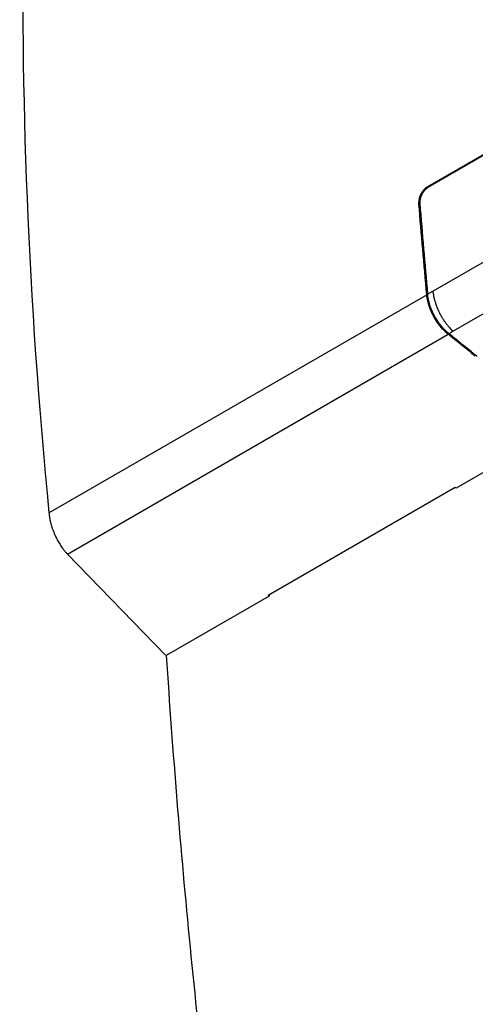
# Model space of a CAD drawing. Header units: millimetres. Extents: x 145 to 933, y -105 to 949.
# Tile 39 of 157: x 728 to 764, y 23 to 101. Entities that reach past the tile are written whole.
import ezdxf

# ---------------------------------------------------------------- set-up
doc = ezdxf.new("R2010")
doc.units = ezdxf.units.MM

msp = doc.modelspace()

# ---------------------------------------------------------------- linework, layer by layer
at = {"color": 7, "linetype": 'Continuous', "lineweight": 25}
for p, q in [((760.588, 87.961), (816.791, 120.406)), ((816.796, 120.319), (760.596, 87.875)), ((759.964, 86.531), (759.887, 86.576)), ((760.989, 79.648), (766.96, 83.095)), ((768.672, 79.97), (762.61, 76.47)), ((730.517, 62.057), (760.505, 79.369)), ((760.576, 79.41), (760.989, 79.648)), ((731.986, 58.791), (762.2, 76.233)), ((762.61, 76.47), (762.271, 76.274)), ((770.994, 68.736), (762.849, 64.035)), ((747.906, 55.536), (762.755, 64.109)), ((762.755, 64.109), (762.849, 64.035)), ((731.986, 58.791), (739.769, 50.789)), ((748, 55.462), (739.827, 50.744)), ((748, 55.462), (747.906, 55.536)), ((747.992, 55.586), (748, 55.462))]:
    msp.add_line(p, q, dxfattribs=at)
at = {"color": 8, "linetype": 'Continuous', "lineweight": 25}
for p, q in [((760.666, 87.916), (760.588, 87.961)), ((760.591, 79.32), (760.505, 79.369)), ((760.591, 78.857), (760.693, 78.798)), ((762.604, 76.005), (762.181, 76.249))]:
    msp.add_line(p, q, dxfattribs=at)
at = {"color": 7, "linetype": 'Continuous', "lineweight": 25}
for points in [[(728.527, 111.224), (728.193, 95.383), (728.859, 78.938), (730.517, 62.057)], [(760.505, 79.369), (760.28, 81.784), (760.073, 84.186), (759.887, 86.576)], [(759.958, 86.614), (760.144, 84.226), (760.35, 81.824), (760.576, 79.41)], [(760.505, 79.369), (760.505, 79.369), (760.505, 79.369), (760.505, 79.369)], [(760.591, 78.857), (760.55, 79.031), (760.521, 79.203), (760.505, 79.369)], [(762.2, 76.233), (762.194, 76.239), (762.187, 76.244), (762.181, 76.249)]]:
    msp.add_open_spline(points, degree=3, dxfattribs=at)
for points, knots in [([(759.887, 86.576), (759.886, 86.599), (759.885, 86.643), (759.885, 86.732), (759.896, 86.89), (759.941, 87.081), (760.013, 87.267), (760.079, 87.402), (760.155, 87.531), (760.212, 87.611), (760.241, 87.65)], [0, 0, 0, 0, 0.065822, 0.125143, 0.249621, 0.499284, 0.622693, 0.749468, 0.873699, 1, 1, 1, 1]), ([(760.279, 87.593), (760.266, 87.576), (760.239, 87.541), (760.202, 87.487), (760.167, 87.431), (760.135, 87.374), (760.104, 87.314), (760.076, 87.253), (760.044, 87.172), (760.009, 87.073), (759.979, 86.954), (759.96, 86.838), (759.952, 86.724), (759.956, 86.651), (759.958, 86.614)], [0, 0, 0, 0, 0.061819, 0.122986, 0.183776, 0.244469, 0.305346, 0.366686, 0.428761, 0.544702, 0.657985, 0.770411, 0.883818, 1, 1, 1, 1]), ([(760.241, 87.65), (760.254, 87.666), (760.281, 87.698), (760.322, 87.743), (760.365, 87.786), (760.423, 87.84), (760.497, 87.902), (760.558, 87.941), (760.588, 87.961)], [0, 0, 0, 0, 0.125801, 0.250796, 0.375295, 0.499614, 0.753335, 1, 1, 1, 1]), ([(760.279, 87.593), (760.293, 87.61), (760.321, 87.644), (760.364, 87.692), (760.409, 87.736), (760.455, 87.777), (760.501, 87.813), (760.548, 87.847), (760.58, 87.866), (760.596, 87.875)], [0, 0, 0, 0, 0.1451224, 0.2894802, 0.433079, 0.5759245, 0.7180226, 0.8593791, 1, 1, 1, 1]), ([(760.662, 78.897), (760.654, 78.932), (760.638, 79.002), (760.618, 79.105), (760.601, 79.208), (760.586, 79.31), (760.58, 79.376), (760.576, 79.41)], [0, 0, 0, 0, 0.200298, 0.400149, 0.599851, 0.799702, 1, 1, 1, 1]), ([(762.271, 76.274), (762.243, 76.297), (762.187, 76.343), (762.103, 76.416), (762.021, 76.493), (761.939, 76.574), (761.811, 76.707), (761.643, 76.901), (761.444, 77.165), (761.24, 77.478), (761.039, 77.842), (760.886, 78.19), (760.783, 78.472), (760.715, 78.686), (760.679, 78.827), (760.662, 78.897)], [0, 0, 0, 0, 0.037859, 0.075782, 0.113834, 0.152089, 0.190618, 0.295926, 0.399563, 0.502533, 0.642931, 0.783753, 0.855944, 0.927887, 1, 1, 1, 1]), ([(760.989, 79.648), (760.993, 79.613), (761, 79.541), (761.016, 79.426), (761.037, 79.302), (761.063, 79.169), (761.096, 79.026), (761.136, 78.873), (761.185, 78.711), (761.242, 78.541), (761.31, 78.364), (761.387, 78.179), (761.486, 77.968), (761.606, 77.74), (761.746, 77.504), (761.89, 77.286), (762.037, 77.087), (762.183, 76.906), (762.328, 76.743), (762.47, 76.598), (762.564, 76.512), (762.61, 76.47)], [0, 0, 0, 0, 0.031653, 0.065652, 0.101998, 0.140692, 0.181735, 0.225127, 0.270868, 0.318958, 0.369399, 0.422189, 0.47733, 0.552088, 0.624152, 0.693522, 0.760201, 0.824187, 0.885482, 0.944086, 1, 1, 1, 1]), ([(762.181, 76.249), (762.156, 76.269), (762.103, 76.313), (762.018, 76.388), (761.922, 76.479), (761.816, 76.586), (761.701, 76.712), (761.551, 76.889), (761.376, 77.121), (761.196, 77.396), (761.042, 77.667), (760.914, 77.924), (760.806, 78.174), (760.717, 78.414), (760.645, 78.641), (760.608, 78.786), (760.591, 78.857)], [0, 0, 0, 0, 0.033319, 0.072341, 0.117065, 0.167492, 0.223621, 0.285451, 0.392543, 0.499636, 0.593564, 0.683279, 0.76878, 0.850067, 0.927141, 1, 1, 1, 1]), ([(764.358, 74.486), (764.286, 74.546), (764.124, 74.682), (763.85, 74.906), (763.519, 75.175), (763.13, 75.488), (762.685, 75.846), (762.368, 76.099), (762.2, 76.233)], [0, 0, 0, 0, 0.101943, 0.22977, 0.383486, 0.563096, 0.7686, 1, 1, 1, 1]), ([(764.509, 74.462), (764.468, 74.497), (764.347, 74.598), (764.063, 74.833), (763.601, 75.209), (762.975, 75.712), (762.513, 76.08), (762.271, 76.274)], [0, 0, 0, 0, 0.056208, 0.164829, 0.386433, 0.677425, 1, 1, 1, 1]), ([(730.517, 62.057), (730.521, 62.022), (730.527, 61.951), (730.54, 61.842), (730.556, 61.731), (730.576, 61.618), (730.598, 61.503), (730.624, 61.386), (730.653, 61.268), (730.685, 61.148), (730.72, 61.028), (730.758, 60.906), (730.8, 60.784), (730.844, 60.661), (730.892, 60.538), (730.943, 60.415), (731.002, 60.28), (731.071, 60.131), (731.154, 59.966), (731.245, 59.798), (731.345, 59.626), (731.455, 59.453), (731.575, 59.281), (731.703, 59.111), (731.841, 58.944), (731.937, 58.843), (731.986, 58.791)], [0, 0, 0, 0, 0.031705, 0.063632, 0.095784, 0.128162, 0.160766, 0.193597, 0.226657, 0.259947, 0.293468, 0.327222, 0.361208, 0.395428, 0.429883, 0.464574, 0.499502, 0.545176, 0.593331, 0.643968, 0.69709, 0.752697, 0.810791, 0.871372, 0.934442, 1, 1, 1, 1]), ([(739.827, 50.744), (740.324, 43.1), (740.954, 35.388), (742.097, 23.737), (742.511, 19.839), (743.405, 12.014), (743.886, 8.087), (744.912, 0.21), (745.458, -3.741), (746.615, -11.668), (747.227, -15.644), (749.16, -27.604), (750.579, -35.62), (752.127, -43.676)], [0, 0, 0, 0, 0.25, 0.25, 0.375, 0.375, 0.5, 0.5, 0.625, 0.625, 0.75, 0.75, 1, 1, 1, 1])]:
    msp.add_open_spline(points, degree=3, knots=knots, dxfattribs=at)

doc.saveas('drawing.dxf')
